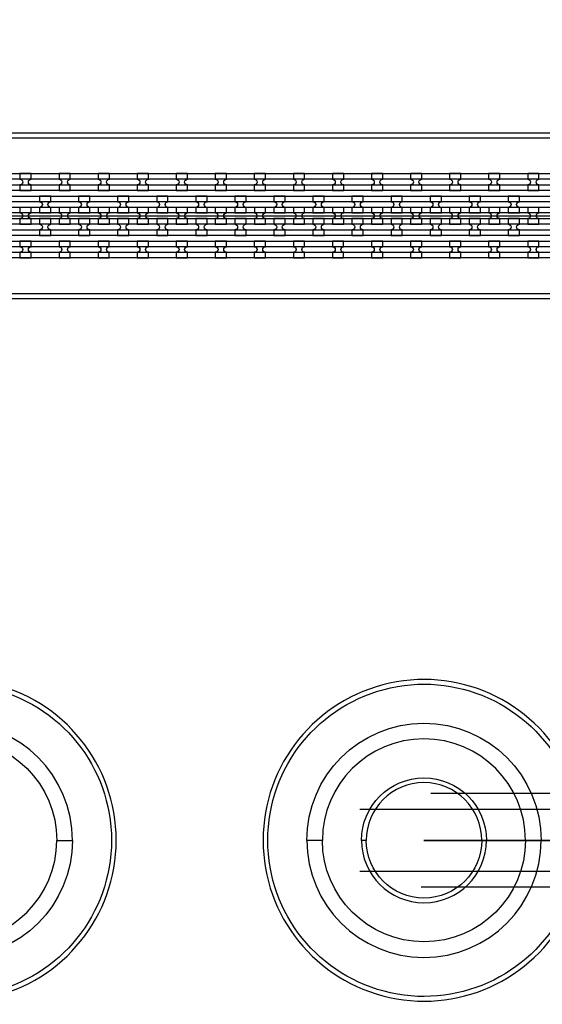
# Model space of a CAD drawing. Extents: x -63500 to 63500, y -63500 to 63500.
# Tile 222 of 256: x 17762 to 21107, y 14340 to 20646. Entities that reach past the tile are written whole.
import ezdxf

# ---------------------------------------------------------------- set-up
doc = ezdxf.new("R2010")
doc.units = 13
doc.header["$MEASUREMENT"] = 0
for name, color, linetype in [('1_Metal', 2, 'Continuous'), ('2_Electrodes', 5, 'Continuous'), ('3_Outline', 4, 'Continuous')]:
    doc.layers.add(name, color=color, linetype=linetype)

msp = doc.modelspace()

# ---------------------------------------------------------------- linework, layer by layer
for p, q in [((14350, 19390), (32850, 19390)), ((25677.8, 15690), (20394.9, 15690)), ((19939.4, 15590), (25677.8, 15590)), ((23350, 15390), (20350, 15390)), ((20350, 15390), (22350, 15390)), ((25677.8, 15190), (19939.4, 15190)), ((25677.8, 15090), (20331.9, 15090))]:
    msp.add_line(p, q)
for radius in [50000, 47500, 45000]:
    msp.add_circle((0, 0), radius)
at = {"layer": '1_Metal'}
for points in [[(-50000, 0, -1), (50000, 0), (51000, 0, 1), (-51000, 0)], [(17836.1, 19659.9), (17764.1, 19659.9), (17764.1, 19623.9, -0.414214), (17782.1, 19605.9), (17782.1, 19605.9, -0.414214), (17764.1, 19587.9), (17764.1, 19551.9), (17836.1, 19551.9), (17836.1, 19587.9, -0.414214), (17818.1, 19605.9), (17818.1, 19605.9, -0.414214), (17836.1, 19623.9)], [(18086.1, 19659.9), (18014.1, 19659.9), (18014.1, 19623.9, -0.414214), (18032.1, 19605.9), (18032.1, 19605.9, -0.414214), (18014.1, 19587.9), (18014.1, 19551.9), (18086.1, 19551.9), (18086.1, 19587.9, -0.414214), (18068.1, 19605.9), (18068.1, 19605.9, -0.414214), (18086.1, 19623.9)], [(18336.1, 19659.9), (18264.1, 19659.9), (18264.1, 19623.9, -0.414214), (18282.1, 19605.9), (18282.1, 19605.9, -0.414214), (18264.1, 19587.9), (18264.1, 19551.9), (18336.1, 19551.9), (18336.1, 19587.9, -0.414214), (18318.1, 19605.9), (18318.1, 19605.9, -0.414214), (18336.1, 19623.9)], [(18586.1, 19659.9), (18514.1, 19659.9), (18514.1, 19623.9, -0.414214), (18532.1, 19605.9), (18532.1, 19605.9, -0.414214), (18514.1, 19587.9), (18514.1, 19551.9), (18586.1, 19551.9), (18586.1, 19587.9, -0.414214), (18568.1, 19605.9), (18568.1, 19605.9, -0.414214), (18586.1, 19623.9)], [(18836.1, 19659.9), (18764.1, 19659.9), (18764.1, 19623.9, -0.414214), (18782.1, 19605.9), (18782.1, 19605.9, -0.414214), (18764.1, 19587.9), (18764.1, 19551.9), (18836.1, 19551.9), (18836.1, 19587.9, -0.414214), (18818.1, 19605.9), (18818.1, 19605.9, -0.414214), (18836.1, 19623.9)], [(19086.1, 19659.9), (19014.1, 19659.9), (19014.1, 19623.9, -0.414214), (19032.1, 19605.9), (19032.1, 19605.9, -0.414214), (19014.1, 19587.9), (19014.1, 19551.9), (19086.1, 19551.9), (19086.1, 19587.9, -0.414214), (19068.1, 19605.9), (19068.1, 19605.9, -0.414214), (19086.1, 19623.9)], [(19336.1, 19659.9), (19264.1, 19659.9), (19264.1, 19623.9, -0.414214), (19282.1, 19605.9), (19282.1, 19605.9, -0.414214), (19264.1, 19587.9), (19264.1, 19551.9), (19336.1, 19551.9), (19336.1, 19587.9, -0.414214), (19318.1, 19605.9), (19318.1, 19605.9, -0.414214), (19336.1, 19623.9)], [(19586.1, 19659.9), (19514.1, 19659.9), (19514.1, 19623.9, -0.414214), (19532.1, 19605.9), (19532.1, 19605.9, -0.414214), (19514.1, 19587.9), (19514.1, 19551.9), (19586.1, 19551.9), (19586.1, 19587.9, -0.414214), (19568.1, 19605.9), (19568.1, 19605.9, -0.414214), (19586.1, 19623.9)], [(19836.1, 19659.9), (19764.1, 19659.9), (19764.1, 19623.9, -0.414214), (19782.1, 19605.9), (19782.1, 19605.9, -0.414214), (19764.1, 19587.9), (19764.1, 19551.9), (19836.1, 19551.9), (19836.1, 19587.9, -0.414214), (19818.1, 19605.9), (19818.1, 19605.9, -0.414214), (19836.1, 19623.9)], [(20086.1, 19659.9), (20014.1, 19659.9), (20014.1, 19623.9, -0.414214), (20032.1, 19605.9), (20032.1, 19605.9, -0.414214), (20014.1, 19587.9), (20014.1, 19551.9), (20086.1, 19551.9), (20086.1, 19587.9, -0.414214), (20068.1, 19605.9), (20068.1, 19605.9, -0.414214), (20086.1, 19623.9)], [(20336.1, 19659.9), (20264.1, 19659.9), (20264.1, 19623.9, -0.414214), (20282.1, 19605.9), (20282.1, 19605.9, -0.414214), (20264.1, 19587.9), (20264.1, 19551.9), (20336.1, 19551.9), (20336.1, 19587.9, -0.414214), (20318.1, 19605.9), (20318.1, 19605.9, -0.414214), (20336.1, 19623.9)], [(20586.1, 19659.9), (20514.1, 19659.9), (20514.1, 19623.9, -0.414214), (20532.1, 19605.9), (20532.1, 19605.9, -0.414214), (20514.1, 19587.9), (20514.1, 19551.9), (20586.1, 19551.9), (20586.1, 19587.9, -0.414214), (20568.1, 19605.9), (20568.1, 19605.9, -0.414214), (20586.1, 19623.9)], [(20836.1, 19659.9), (20764.1, 19659.9), (20764.1, 19623.9, -0.414214), (20782.1, 19605.9), (20782.1, 19605.9, -0.414214), (20764.1, 19587.9), (20764.1, 19551.9), (20836.1, 19551.9), (20836.1, 19587.9, -0.414214), (20818.1, 19605.9), (20818.1, 19605.9, -0.414214), (20836.1, 19623.9)], [(21086.1, 19659.9), (21014.1, 19659.9), (21014.1, 19623.9, -0.414214), (21032.1, 19605.9), (21032.1, 19605.9, -0.414214), (21014.1, 19587.9), (21014.1, 19551.9), (21086.1, 19551.9), (21086.1, 19587.9, -0.414214), (21068.1, 19605.9), (21068.1, 19605.9, -0.414214), (21086.1, 19623.9)], [(32850, 19480), (5866, 19480, 0.414214), (4026, 17640), (4026, 17140, 0.414214), (5866, 15300), (7098, 15300, 0.414214), (7116, 15318), (7116, 15318), (7146.6, 15318), (7146.6, 15247.9), (7116.6, 15247.9, 0.384752), (7098.7, 15264), (5866, 15264, -0.414214), (3990, 17140), (3990, 17640, -0.414214), (5866, 19516), (32850, 19516)], [(17889.2, 19407.9), (17961.2, 19407.9), (17961.2, 19443.9, -0.414214), (17943.2, 19461.9), (17943.2, 19461.9, -0.414214), (17961.2, 19479.9), (17961.2, 19515.9), (17889.2, 19515.9), (17889.2, 19479.9, -0.414214), (17907.2, 19461.9), (17907.2, 19461.9, -0.414214), (17889.2, 19443.9), (17889.2, 19407.9)], [(18139.2, 19407.9), (18211.2, 19407.9), (18211.2, 19443.9, -0.414214), (18193.2, 19461.9), (18193.2, 19461.9, -0.414214), (18211.2, 19479.9), (18211.2, 19515.9), (18139.2, 19515.9), (18139.2, 19479.9, -0.414214), (18157.2, 19461.9), (18157.2, 19461.9, -0.414214), (18139.2, 19443.9), (18139.2, 19407.9)], [(18389.2, 19407.9), (18461.2, 19407.9), (18461.2, 19443.9, -0.414214), (18443.2, 19461.9), (18443.2, 19461.9, -0.414214), (18461.2, 19479.9), (18461.2, 19515.9), (18389.2, 19515.9), (18389.2, 19479.9, -0.414214), (18407.2, 19461.9), (18407.2, 19461.9, -0.414214), (18389.2, 19443.9), (18389.2, 19407.9)], [(18639.2, 19407.9), (18711.2, 19407.9), (18711.2, 19443.9, -0.414214), (18693.2, 19461.9), (18693.2, 19461.9, -0.414214), (18711.2, 19479.9), (18711.2, 19515.9), (18639.2, 19515.9), (18639.2, 19479.9, -0.414214), (18657.2, 19461.9), (18657.2, 19461.9, -0.414214), (18639.2, 19443.9), (18639.2, 19407.9)], [(18889.2, 19407.9), (18961.2, 19407.9), (18961.2, 19443.9, -0.414214), (18943.2, 19461.9), (18943.2, 19461.9, -0.414214), (18961.2, 19479.9), (18961.2, 19515.9), (18889.2, 19515.9), (18889.2, 19479.9, -0.414214), (18907.2, 19461.9), (18907.2, 19461.9, -0.414214), (18889.2, 19443.9), (18889.2, 19407.9)], [(19139.2, 19407.9), (19211.2, 19407.9), (19211.2, 19443.9, -0.414214), (19193.2, 19461.9), (19193.2, 19461.9, -0.414214), (19211.2, 19479.9), (19211.2, 19515.9), (19139.2, 19515.9), (19139.2, 19479.9, -0.414214), (19157.2, 19461.9), (19157.2, 19461.9, -0.414214), (19139.2, 19443.9), (19139.2, 19407.9)], [(19389.2, 19407.9), (19461.2, 19407.9), (19461.2, 19443.9, -0.414214), (19443.2, 19461.9), (19443.2, 19461.9, -0.414214), (19461.2, 19479.9), (19461.2, 19515.9), (19389.2, 19515.9), (19389.2, 19479.9, -0.414214), (19407.2, 19461.9), (19407.2, 19461.9, -0.414214), (19389.2, 19443.9), (19389.2, 19407.9)], [(19639.2, 19407.9), (19711.2, 19407.9), (19711.2, 19443.9, -0.414214), (19693.2, 19461.9), (19693.2, 19461.9, -0.414214), (19711.2, 19479.9), (19711.2, 19515.9), (19639.2, 19515.9), (19639.2, 19479.9, -0.414214), (19657.2, 19461.9), (19657.2, 19461.9, -0.414214), (19639.2, 19443.9), (19639.2, 19407.9)], [(19889.2, 19407.9), (19961.2, 19407.9), (19961.2, 19443.9, -0.414214), (19943.2, 19461.9), (19943.2, 19461.9, -0.414214), (19961.2, 19479.9), (19961.2, 19515.9), (19889.2, 19515.9), (19889.2, 19479.9, -0.414214), (19907.2, 19461.9), (19907.2, 19461.9, -0.414214), (19889.2, 19443.9), (19889.2, 19407.9)], [(20139.2, 19407.9), (20211.2, 19407.9), (20211.2, 19443.9, -0.414214), (20193.2, 19461.9), (20193.2, 19461.9, -0.414214), (20211.2, 19479.9), (20211.2, 19515.9), (20139.2, 19515.9), (20139.2, 19479.9, -0.414214), (20157.2, 19461.9), (20157.2, 19461.9, -0.414214), (20139.2, 19443.9), (20139.2, 19407.9)], [(20389.2, 19407.9), (20461.2, 19407.9), (20461.2, 19443.9, -0.414214), (20443.2, 19461.9), (20443.2, 19461.9, -0.414214), (20461.2, 19479.9), (20461.2, 19515.9), (20389.2, 19515.9), (20389.2, 19479.9, -0.414214), (20407.2, 19461.9), (20407.2, 19461.9, -0.414214), (20389.2, 19443.9), (20389.2, 19407.9)], [(20639.2, 19407.9), (20711.2, 19407.9), (20711.2, 19443.9, -0.414214), (20693.2, 19461.9), (20693.2, 19461.9, -0.414214), (20711.2, 19479.9), (20711.2, 19515.9), (20639.2, 19515.9), (20639.2, 19479.9, -0.414214), (20657.2, 19461.9), (20657.2, 19461.9, -0.414214), (20639.2, 19443.9), (20639.2, 19407.9)], [(20889.2, 19407.9), (20961.2, 19407.9), (20961.2, 19443.9, -0.414214), (20943.2, 19461.9), (20943.2, 19461.9, -0.414214), (20961.2, 19479.9), (20961.2, 19515.9), (20889.2, 19515.9), (20889.2, 19479.9, -0.414214), (20907.2, 19461.9), (20907.2, 19461.9, -0.414214), (20889.2, 19443.9), (20889.2, 19407.9)], [(32850, 19408), (32446, 19408), (32446, 19408), (5866, 19408, 0.414214), (4098, 17640), (4098, 17140, 0.414214), (5866, 15372), (7098, 15372, 0.414214), (7116, 15390), (7116, 15390), (7146.6, 15390), (7146.6, 15318), (7116, 15318, 0.414214), (7098, 15336), (5866, 15336, -0.414214), (4062, 17140), (4062, 17640, -0.414214), (5866, 19444), (32446, 19444), (32850, 19444)], [(17764.2, 19335.9), (17836.2, 19335.9), (17836.2, 19371.9, -0.414214), (17818.2, 19389.9), (17818.2, 19389.9, -0.414214), (17836.2, 19407.9), (17836.2, 19443.9), (17764.2, 19443.9), (17764.2, 19407.9, -0.414214), (17782.2, 19389.9), (17782.2, 19389.9, -0.414214), (17764.2, 19371.9), (17764.2, 19335.9)], [(18014.2, 19335.9), (18086.2, 19335.9), (18086.2, 19371.9, -0.414214), (18068.2, 19389.9), (18068.2, 19389.9, -0.414214), (18086.2, 19407.9), (18086.2, 19443.9), (18014.2, 19443.9), (18014.2, 19407.9, -0.414214), (18032.2, 19389.9), (18032.2, 19389.9, -0.414214), (18014.2, 19371.9), (18014.2, 19335.9)], [(18264.2, 19335.9), (18336.2, 19335.9), (18336.2, 19371.9, -0.414214), (18318.2, 19389.9), (18318.2, 19389.9, -0.414214), (18336.2, 19407.9), (18336.2, 19443.9), (18264.2, 19443.9), (18264.2, 19407.9, -0.414214), (18282.2, 19389.9), (18282.2, 19389.9, -0.414214), (18264.2, 19371.9), (18264.2, 19335.9)], [(18514.2, 19335.9), (18586.2, 19335.9), (18586.2, 19371.9, -0.414214), (18568.2, 19389.9), (18568.2, 19389.9, -0.414214), (18586.2, 19407.9), (18586.2, 19443.9), (18514.2, 19443.9), (18514.2, 19407.9, -0.414214), (18532.2, 19389.9), (18532.2, 19389.9, -0.414214), (18514.2, 19371.9), (18514.2, 19335.9)], [(18764.2, 19335.9), (18836.2, 19335.9), (18836.2, 19371.9, -0.414214), (18818.2, 19389.9), (18818.2, 19389.9, -0.414214), (18836.2, 19407.9), (18836.2, 19443.9), (18764.2, 19443.9), (18764.2, 19407.9, -0.414214), (18782.2, 19389.9), (18782.2, 19389.9, -0.414214), (18764.2, 19371.9), (18764.2, 19335.9)], [(19014.2, 19335.9), (19086.2, 19335.9), (19086.2, 19371.9, -0.414214), (19068.2, 19389.9), (19068.2, 19389.9, -0.414214), (19086.2, 19407.9), (19086.2, 19443.9), (19014.2, 19443.9), (19014.2, 19407.9, -0.414214), (19032.2, 19389.9), (19032.2, 19389.9, -0.414214), (19014.2, 19371.9), (19014.2, 19335.9)], [(19264.2, 19335.9), (19336.2, 19335.9), (19336.2, 19371.9, -0.414214), (19318.2, 19389.9), (19318.2, 19389.9, -0.414214), (19336.2, 19407.9), (19336.2, 19443.9), (19264.2, 19443.9), (19264.2, 19407.9, -0.414214), (19282.2, 19389.9), (19282.2, 19389.9, -0.414214), (19264.2, 19371.9), (19264.2, 19335.9)], [(19514.2, 19335.9), (19586.2, 19335.9), (19586.2, 19371.9, -0.414214), (19568.2, 19389.9), (19568.2, 19389.9, -0.414214), (19586.2, 19407.9), (19586.2, 19443.9), (19514.2, 19443.9), (19514.2, 19407.9, -0.414214), (19532.2, 19389.9), (19532.2, 19389.9, -0.414214), (19514.2, 19371.9), (19514.2, 19335.9)], [(19764.2, 19335.9), (19836.2, 19335.9), (19836.2, 19371.9, -0.414214), (19818.2, 19389.9), (19818.2, 19389.9, -0.414214), (19836.2, 19407.9), (19836.2, 19443.9), (19764.2, 19443.9), (19764.2, 19407.9, -0.414214), (19782.2, 19389.9), (19782.2, 19389.9, -0.414214), (19764.2, 19371.9), (19764.2, 19335.9)], [(20014.2, 19335.9), (20086.2, 19335.9), (20086.2, 19371.9, -0.414214), (20068.2, 19389.9), (20068.2, 19389.9, -0.414214), (20086.2, 19407.9), (20086.2, 19443.9), (20014.2, 19443.9), (20014.2, 19407.9, -0.414214), (20032.2, 19389.9), (20032.2, 19389.9, -0.414214), (20014.2, 19371.9), (20014.2, 19335.9)], [(20264.2, 19335.9), (20336.2, 19335.9), (20336.2, 19371.9, -0.414214), (20318.2, 19389.9), (20318.2, 19389.9, -0.414214), (20336.2, 19407.9), (20336.2, 19443.9), (20264.2, 19443.9), (20264.2, 19407.9, -0.414214), (20282.2, 19389.9), (20282.2, 19389.9, -0.414214), (20264.2, 19371.9), (20264.2, 19335.9)], [(20514.2, 19335.9), (20586.2, 19335.9), (20586.2, 19371.9, -0.414214), (20568.2, 19389.9), (20568.2, 19389.9, -0.414214), (20586.2, 19407.9), (20586.2, 19443.9), (20514.2, 19443.9), (20514.2, 19407.9, -0.414214), (20532.2, 19389.9), (20532.2, 19389.9, -0.414214), (20514.2, 19371.9), (20514.2, 19335.9)], [(20764.2, 19335.9), (20836.2, 19335.9), (20836.2, 19371.9, -0.414214), (20818.2, 19389.9), (20818.2, 19389.9, -0.414214), (20836.2, 19407.9), (20836.2, 19443.9), (20764.2, 19443.9), (20764.2, 19407.9, -0.414214), (20782.2, 19389.9), (20782.2, 19389.9, -0.414214), (20764.2, 19371.9), (20764.2, 19335.9)], [(21014.2, 19335.9), (21086.2, 19335.9), (21086.2, 19371.9, -0.414214), (21068.2, 19389.9), (21068.2, 19389.9, -0.414214), (21086.2, 19407.9), (21086.2, 19443.9), (21014.2, 19443.9), (21014.2, 19407.9, -0.414214), (21032.2, 19389.9), (21032.2, 19389.9, -0.414214), (21014.2, 19371.9), (21014.2, 19335.9)], [(32850, 19336), (32446, 19336), (5866, 19336, 0.414214), (4170, 17640), (4170, 17140, 0.414214), (5866, 15444), (7098, 15444, 0.414214), (7116, 15462), (7116, 15462), (7146.6, 15462), (7146.6, 15390), (7116, 15390, 0.414214), (7098, 15408), (5866, 15408, -0.414214), (4134, 17140), (4134, 17640, -0.414214), (5866, 19372), (32446, 19372), (32850, 19372)], [(17889.2, 19371.9), (17889.2, 19335.9, -0.414214), (17907.2, 19317.9), (17907.2, 19317.9, -0.414214), (17889.2, 19299.9), (17889.2, 19263.9), (17961.2, 19263.9), (17961.2, 19299.9, -0.414214), (17943.2, 19317.9), (17943.2, 19317.9, -0.414214), (17961.2, 19335.9), (17961.2, 19371.9)], [(18139.2, 19371.9), (18139.2, 19335.9, -0.414214), (18157.2, 19317.9), (18157.2, 19317.9, -0.414214), (18139.2, 19299.9), (18139.2, 19263.9), (18211.2, 19263.9), (18211.2, 19299.9, -0.414214), (18193.2, 19317.9), (18193.2, 19317.9, -0.414214), (18211.2, 19335.9), (18211.2, 19371.9)], [(18389.2, 19371.9), (18389.2, 19335.9, -0.414214), (18407.2, 19317.9), (18407.2, 19317.9, -0.414214), (18389.2, 19299.9), (18389.2, 19263.9), (18461.2, 19263.9), (18461.2, 19299.9, -0.414214), (18443.2, 19317.9), (18443.2, 19317.9, -0.414214), (18461.2, 19335.9), (18461.2, 19371.9)], [(18639.2, 19371.9), (18639.2, 19335.9, -0.414214), (18657.2, 19317.9), (18657.2, 19317.9, -0.414214), (18639.2, 19299.9), (18639.2, 19263.9), (18711.2, 19263.9), (18711.2, 19299.9, -0.414214), (18693.2, 19317.9), (18693.2, 19317.9, -0.414214), (18711.2, 19335.9), (18711.2, 19371.9)], [(18889.2, 19371.9), (18889.2, 19335.9, -0.414214), (18907.2, 19317.9), (18907.2, 19317.9, -0.414214), (18889.2, 19299.9), (18889.2, 19263.9), (18961.2, 19263.9), (18961.2, 19299.9, -0.414214), (18943.2, 19317.9), (18943.2, 19317.9, -0.414214), (18961.2, 19335.9), (18961.2, 19371.9)], [(19139.2, 19371.9), (19139.2, 19335.9, -0.414214), (19157.2, 19317.9), (19157.2, 19317.9, -0.414214), (19139.2, 19299.9), (19139.2, 19263.9), (19211.2, 19263.9), (19211.2, 19299.9, -0.414214), (19193.2, 19317.9), (19193.2, 19317.9, -0.414214), (19211.2, 19335.9), (19211.2, 19371.9)], [(19389.2, 19371.9), (19389.2, 19335.9, -0.414214), (19407.2, 19317.9), (19407.2, 19317.9, -0.414214), (19389.2, 19299.9), (19389.2, 19263.9), (19461.2, 19263.9), (19461.2, 19299.9, -0.414214), (19443.2, 19317.9), (19443.2, 19317.9, -0.414214), (19461.2, 19335.9), (19461.2, 19371.9)], [(19639.2, 19371.9), (19639.2, 19335.9, -0.414214), (19657.2, 19317.9), (19657.2, 19317.9, -0.414214), (19639.2, 19299.9), (19639.2, 19263.9), (19711.2, 19263.9), (19711.2, 19299.9, -0.414214), (19693.2, 19317.9), (19693.2, 19317.9, -0.414214), (19711.2, 19335.9), (19711.2, 19371.9)], [(19889.2, 19371.9), (19889.2, 19335.9, -0.414214), (19907.2, 19317.9), (19907.2, 19317.9, -0.414214), (19889.2, 19299.9), (19889.2, 19263.9), (19961.2, 19263.9), (19961.2, 19299.9, -0.414214), (19943.2, 19317.9), (19943.2, 19317.9, -0.414214), (19961.2, 19335.9), (19961.2, 19371.9)], [(20139.2, 19371.9), (20139.2, 19335.9, -0.414214), (20157.2, 19317.9), (20157.2, 19317.9, -0.414214), (20139.2, 19299.9), (20139.2, 19263.9), (20211.2, 19263.9), (20211.2, 19299.9, -0.414214), (20193.2, 19317.9), (20193.2, 19317.9, -0.414214), (20211.2, 19335.9), (20211.2, 19371.9)], [(20389.2, 19371.9), (20389.2, 19335.9, -0.414214), (20407.2, 19317.9), (20407.2, 19317.9, -0.414214), (20389.2, 19299.9), (20389.2, 19263.9), (20461.2, 19263.9), (20461.2, 19299.9, -0.414214), (20443.2, 19317.9), (20443.2, 19317.9, -0.414214), (20461.2, 19335.9), (20461.2, 19371.9)], [(20639.2, 19371.9), (20639.2, 19335.9, -0.414214), (20657.2, 19317.9), (20657.2, 19317.9, -0.414214), (20639.2, 19299.9), (20639.2, 19263.9), (20711.2, 19263.9), (20711.2, 19299.9, -0.414214), (20693.2, 19317.9), (20693.2, 19317.9, -0.414214), (20711.2, 19335.9), (20711.2, 19371.9)], [(20889.2, 19371.9), (20889.2, 19335.9, -0.414214), (20907.2, 19317.9), (20907.2, 19317.9, -0.414214), (20889.2, 19299.9), (20889.2, 19263.9), (20961.2, 19263.9), (20961.2, 19299.9, -0.414214), (20943.2, 19317.9), (20943.2, 19317.9, -0.414214), (20961.2, 19335.9), (20961.2, 19371.9)], [(32850, 19264), (32446, 19264), (5866, 19264, 0.414214), (4242, 17640), (4242, 17140, 0.414214), (5866, 15516), (7098.7, 15516, 0.384752), (7116.6, 15532.2), (7146.6, 15532.2), (7146.6, 15462), (7116, 15462, 0.414214), (7098, 15480), (5866, 15480, -0.414214), (4206, 17140), (4206, 17640, -0.414214), (5866, 19300), (32446, 19300), (32850, 19300)], [(17836, 19227.9), (17764, 19227.9), (17764, 19191.9, -0.414214), (17782, 19173.9), (17782, 19173.9, -0.414214), (17764, 19155.9), (17764, 19119.9), (17836, 19119.9), (17836, 19155.9, -0.414214), (17818, 19173.9), (17818, 19173.9, -0.414214), (17836, 19191.9)], [(18086, 19227.9), (18014, 19227.9), (18014, 19191.9, -0.414214), (18032, 19173.9), (18032, 19173.9, -0.414214), (18014, 19155.9), (18014, 19119.9), (18086, 19119.9), (18086, 19155.9, -0.414214), (18068, 19173.9), (18068, 19173.9, -0.414214), (18086, 19191.9)], [(18336, 19227.9), (18264, 19227.9), (18264, 19191.9, -0.414214), (18282, 19173.9), (18282, 19173.9, -0.414214), (18264, 19155.9), (18264, 19119.9), (18336, 19119.9), (18336, 19155.9, -0.414214), (18318, 19173.9), (18318, 19173.9, -0.414214), (18336, 19191.9)], [(18586, 19227.9), (18514, 19227.9), (18514, 19191.9, -0.414214), (18532, 19173.9), (18532, 19173.9, -0.414214), (18514, 19155.9), (18514, 19119.9), (18586, 19119.9), (18586, 19155.9, -0.414214), (18568, 19173.9), (18568, 19173.9, -0.414214), (18586, 19191.9)], [(18836, 19227.9), (18764, 19227.9), (18764, 19191.9, -0.414214), (18782, 19173.9), (18782, 19173.9, -0.414214), (18764, 19155.9), (18764, 19119.9), (18836, 19119.9), (18836, 19155.9, -0.414214), (18818, 19173.9), (18818, 19173.9, -0.414214), (18836, 19191.9)], [(19086, 19227.9), (19014, 19227.9), (19014, 19191.9, -0.414214), (19032, 19173.9), (19032, 19173.9, -0.414214), (19014, 19155.9), (19014, 19119.9), (19086, 19119.9), (19086, 19155.9, -0.414214), (19068, 19173.9), (19068, 19173.9, -0.414214), (19086, 19191.9)], [(19336, 19227.9), (19264, 19227.9), (19264, 19191.9, -0.414214), (19282, 19173.9), (19282, 19173.9, -0.414214), (19264, 19155.9), (19264, 19119.9), (19336, 19119.9), (19336, 19155.9, -0.414214), (19318, 19173.9), (19318, 19173.9, -0.414214), (19336, 19191.9)], [(19586, 19227.9), (19514, 19227.9), (19514, 19191.9, -0.414214), (19532, 19173.9), (19532, 19173.9, -0.414214), (19514, 19155.9), (19514, 19119.9), (19586, 19119.9), (19586, 19155.9, -0.414214), (19568, 19173.9), (19568, 19173.9, -0.414214), (19586, 19191.9)], [(19836, 19227.9), (19764, 19227.9), (19764, 19191.9, -0.414214), (19782, 19173.9), (19782, 19173.9, -0.414214), (19764, 19155.9), (19764, 19119.9), (19836, 19119.9), (19836, 19155.9, -0.414214), (19818, 19173.9), (19818, 19173.9, -0.414214), (19836, 19191.9)], [(20086, 19227.9), (20014, 19227.9), (20014, 19191.9, -0.414214), (20032, 19173.9), (20032, 19173.9, -0.414214), (20014, 19155.9), (20014, 19119.9), (20086, 19119.9), (20086, 19155.9, -0.414214), (20068, 19173.9), (20068, 19173.9, -0.414214), (20086, 19191.9)], [(20336, 19227.9), (20264, 19227.9), (20264, 19191.9, -0.414214), (20282, 19173.9), (20282, 19173.9, -0.414214), (20264, 19155.9), (20264, 19119.9), (20336, 19119.9), (20336, 19155.9, -0.414214), (20318, 19173.9), (20318, 19173.9, -0.414214), (20336, 19191.9)], [(20586, 19227.9), (20514, 19227.9), (20514, 19191.9, -0.414214), (20532, 19173.9), (20532, 19173.9, -0.414214), (20514, 19155.9), (20514, 19119.9), (20586, 19119.9), (20586, 19155.9, -0.414214), (20568, 19173.9), (20568, 19173.9, -0.414214), (20586, 19191.9)], [(20836, 19227.9), (20764, 19227.9), (20764, 19191.9, -0.414214), (20782, 19173.9), (20782, 19173.9, -0.414214), (20764, 19155.9), (20764, 19119.9), (20836, 19119.9), (20836, 19155.9, -0.414214), (20818, 19173.9), (20818, 19173.9, -0.414214), (20836, 19191.9)], [(21086, 19227.9), (21014, 19227.9), (21014, 19191.9, -0.414214), (21032, 19173.9), (21032, 19173.9, -0.414214), (21014, 19155.9), (21014, 19119.9), (21086, 19119.9), (21086, 19155.9, -0.414214), (21068, 19173.9), (21068, 19173.9, -0.414214), (21086, 19191.9)], [(18100, 15390, 1), (16600, 15390), (16700, 15390, -1), (18000, 15390)], [(19600, 15390, -1), (21100, 15390), (21000, 15390, 1), (19700, 15390)], [(18100, 15390, -1), (16600, 15390), (16700, 15390, 1), (18000, 15390)], [(19600, 15390, 1), (21100, 15390), (21000, 15390, -1), (19700, 15390)]]:
    msp.add_lwpolyline(points, format="xyb", close=True, dxfattribs=at)
for points in [[(5865.9, 19660), (32446, 19660)], [(5866, 19588), (32446, 19588)], [(5865.9, 19228), (32446, 19228)], [(5866, 19156), (32446, 19156)]]:
    msp.add_lwpolyline(points, dxfattribs=at)
for points in [[(32446, 19624), (5866, 19624, 0.414214)], [(32446, 19552), (5865.9, 19552, 0.414214)], [(32446, 19192), (5866, 19192, 0.414214)], [(32446, 19120), (5865.9, 19120, 0.414214)]]:
    msp.add_lwpolyline(points, format="xyb", dxfattribs=at)
at = {"layer": '2_Electrodes'}
for points in [[(47500, 0, 1), (-47500, 0), (-51000, 0, -1), (51000, 0)], [(3916.6, 15620), (3916.6, 15590, 0.610914), (4038.5, 15827.5, -0.156977), (3616, 17140), (3616, 17640, -0.414214), (5866, 19890), (31851.8, 19890), (31851.8, 19920), (5866, 19920, 0.414214), (3586, 17640), (3586, 17140, 0.156977), (4014.1, 15810, -0.610914)], [(20750, 15390), (20720, 15390, 1), (19980, 15390), (19950, 15390, -1)], [(20750, 15390), (20720, 15390, -1), (19980, 15390), (19950, 15390, 1)]]:
    msp.add_lwpolyline(points, format="xyb", close=True, dxfattribs=at)
for points in [[(31851.8, 18890), (5866, 18890, 0.414214)], [(16413.7, 14960.9, 4.581742), (16413.7, 15819.2, -0.293253)], [(21286.3, 15819.2, 4.581742), (21286.3, 14960.9, -0.293253)], [(16440.9, 15806.7, -4.581742), (16440.9, 14973.4, 0.293253)], [(21259.1, 14973.4, -4.581742), (21259.1, 15806.7, 0.293253)]]:
    msp.add_lwpolyline(points, format="xyb", dxfattribs=at)
msp.add_lwpolyline([(5866, 18860), (31851.8, 18860)], dxfattribs=at)
at = {"layer": '3_Outline'}
for points in [[(47500, 0, 1), (-47500, 0), (-51000, 0, -1), (51000, 0)], [(3916.6, 15620), (3916.6, 15590, 0.610914), (4038.5, 15827.5, -0.156977), (3616, 17140), (3616, 17640, -0.414214), (5866, 19890), (31851.8, 19890), (31851.8, 19920), (5866, 19920, 0.414214), (3586, 17640), (3586, 17140, 0.156977), (4014.1, 15810, -0.610914)], [(20750, 15390), (20720, 15390, 1), (19980, 15390), (19950, 15390, -1)], [(20750, 15390), (20720, 15390, -1), (19980, 15390), (19950, 15390, 1)]]:
    msp.add_lwpolyline(points, format="xyb", close=True, dxfattribs=at)
for points in [[(31851.8, 18890), (5866, 18890, 0.414214)], [(16413.7, 14960.9, 4.581742), (16413.7, 15819.2, -0.293253)], [(21286.3, 15819.2, 4.581742), (21286.3, 14960.9, -0.293253)], [(16440.9, 15806.7, -4.581742), (16440.9, 14973.4, 0.293253)], [(21259.1, 14973.4, -4.581742), (21259.1, 15806.7, 0.293253)]]:
    msp.add_lwpolyline(points, format="xyb", dxfattribs=at)
msp.add_lwpolyline([(5866, 18860), (31851.8, 18860)], dxfattribs=at)

doc.saveas('drawing.dxf')
